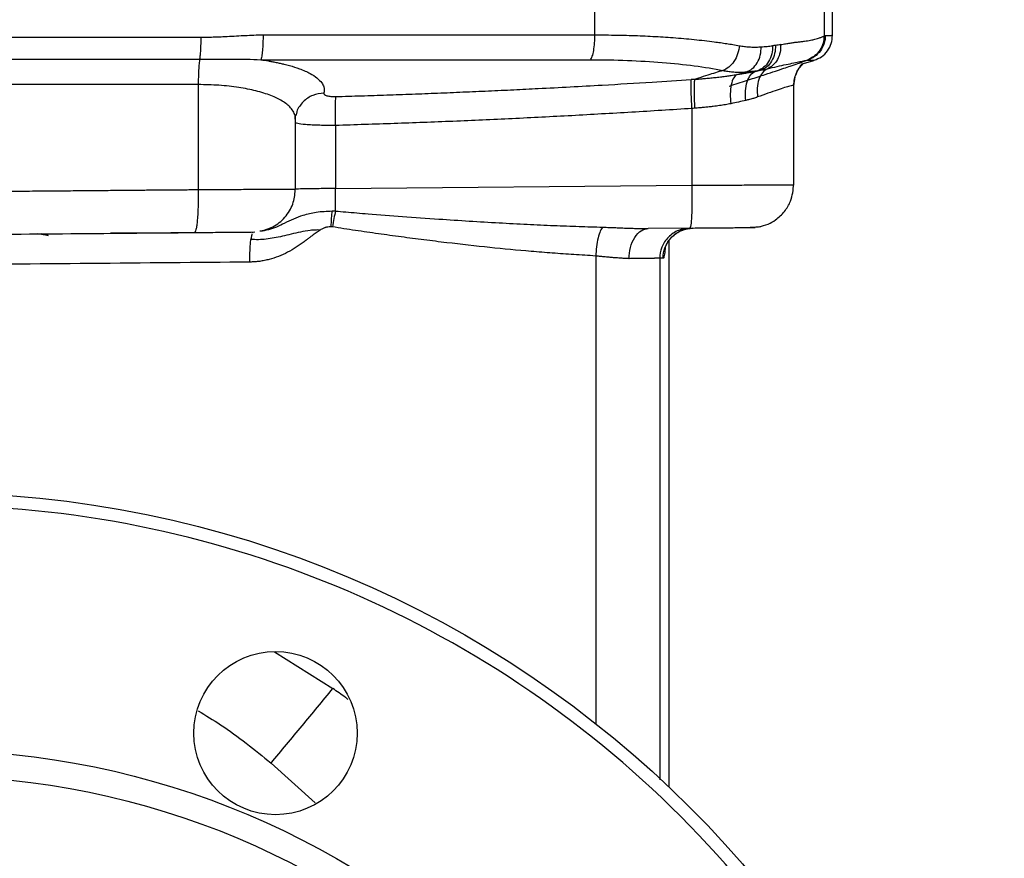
# Model space of a CAD drawing. Header units: millimetres. Extents: x 400 to 1688, y 100 to 1259.
# Tile 57 of 59: x 1569 to 1684, y 610 to 708. Entities that reach past the tile are written whole.
import ezdxf

# ---------------------------------------------------------------- set-up
doc = ezdxf.new("R2010")
doc.units = ezdxf.units.MM

msp = doc.modelspace()

# ---------------------------------------------------------------- linework, layer by layer
at = {"color": 7, "linetype": 'Continuous', "lineweight": 25}
for p, q in [((1636.23, 706.32), (1636.24, 713.05)), ((1662.9, 713.05), (1662.9, 706.2)), ((1663.87, 706.25), (1663.87, 713.05)), ((1661.54, 703.72), (1661.14, 703.47)), ((1661.15, 703.47), (1661.58, 703.71)), ((1661.17, 703.48), (1661.31, 703.55)), ((1660.22, 702.9), (1661.69, 703.36)), ((1661.06, 703.43), (1661.05, 703.43)), ((1661.07, 703.45), (1661.14, 703.47)), ((1659.37, 700.41), (1659.54, 701.45)), ((1590.07, 700.54), (1590.07, 688.32)), ((1659.37, 688.82), (1659.37, 700.47)), ((1601.51, 697.2), (1601.48, 697)), ((1647.53, 697.76), (1647.53, 688.82)), ((1601.37, 688.32), (1601.37, 696.53)), ((1606.06, 695.78), (1606.06, 688.46)), ((1606.06, 688.46), (1647.53, 688.82)), ((1659.37, 688.82), (1659.37, 688.82)), ((1572.65, 682.95), (1571.85, 683.17)), ((1596.41, 683.3), (1596.47, 683.38)), ((1647.31, 683.82), (1642.44, 683.78)), ((1647.33, 683.91), (1647.31, 683.82)), ((1644.87, 618.77), (1644.87, 682.42))]:
    msp.add_line(p, q, dxfattribs=at)
at = {"color": 8, "linetype": 'Continuous', "lineweight": 25}
for p, q in [((1636.33, 680.59), (1636.33, 626.16)), ((1643.77, 680.32), (1643.77, 619.62)), ((1598.96, 634.54), (1605.73, 630.26)), ((1598.54, 621.58), (1603.66, 616.95))]:
    msp.add_line(p, q, dxfattribs=at)
at = {"color": 7, "linetype": 'Continuous', "lineweight": 25}
for centre, radius in [((1558.87, 528.05), 125), ((1599.06, 625.06), 9.5), ((1558.87, 528.05), 95), ((1558.87, 528.05), 92)]:
    msp.add_circle(centre, radius, dxfattribs=at)
for points in [[(1558.87, 706.05), (1569.39, 706.05), (1579.9, 706.05), (1590.37, 706.05)], [(1657.84, 705.19), (1657.65, 705.15), (1657.44, 705.12), (1657.23, 705.09)], [(1558.87, 703.51), (1569.34, 703.51), (1579.81, 703.51), (1590.23, 703.51)], [(1661.14, 703.47), (1661.1, 703.45), (1661.03, 703.43), (1660.96, 703.39)], [(1652.78, 701.72), (1653.14, 701.82), (1653.5, 701.92), (1653.86, 702.02)], [(1655.17, 702.16), (1655.07, 702.13), (1654.97, 702.1), (1654.88, 702.07)], [(1655.17, 702.16), (1655.29, 702.17), (1655.4, 702.19), (1655.52, 702.2)], [(1655.52, 702.2), (1655.78, 702.25), (1656.04, 702.31), (1656.3, 702.38)], [(1590.07, 700.54), (1579.71, 700.54), (1569.29, 700.54), (1558.88, 700.54)], [(1653.79, 698.7), (1653.24, 698.57), (1652.66, 698.45), (1652.06, 698.32)], [(1647.84, 697.79), (1647.74, 697.78), (1647.63, 697.77), (1647.53, 697.76)], [(1558.87, 683.05), (1569.14, 683.14), (1579.41, 683.23), (1589.64, 683.32)], [(1605.68, 683.98), (1605.62, 683.98), (1605.56, 683.99), (1605.49, 684)], [(1596.08, 679.88), (1583.73, 679.77), (1571.29, 679.66), (1558.86, 679.55)], [(1644.17, 680.33), (1644.05, 680.33), (1643.92, 680.33), (1643.77, 680.32)]]:
    msp.add_open_spline(points, degree=3, dxfattribs=at)
for points, knots in [([(1590.37, 706.05), (1590.37, 705.8), (1590.36, 705.55), (1590.35, 705.04), (1590.34, 704.8), (1590.32, 704.35), (1590.3, 704.14), (1590.27, 703.79), (1590.25, 703.63), (1590.23, 703.51)], [0, 0, 0, 0, 0.25, 0.25, 0.5, 0.5, 0.75, 0.75, 1, 1, 1, 1]), ([(1590.37, 706.05), (1590.72, 706.06), (1591.33, 706.07), (1592.19, 706.09), (1593.03, 706.13), (1593.99, 706.18), (1594.94, 706.23), (1595.89, 706.28), (1596.62, 706.31), (1597.23, 706.32), (1597.49, 706.32), (1597.61, 706.32)], [0, 0, 0, 0, 0.1451375, 0.2544014, 0.3537811, 0.4949716, 0.650496, 0.7466058, 0.8899829, 0.9502808, 1, 1, 1, 1]), ([(1597.61, 706.32), (1597.61, 706.02), (1597.61, 705.7), (1597.58, 705.08), (1597.57, 704.78), (1597.52, 704.25), (1597.49, 704.01), (1597.42, 703.65), (1597.39, 703.52), (1597.36, 703.43)], [0, 0, 0, 0, 0.25, 0.25, 0.5, 0.5, 0.75, 0.75, 1, 1, 1, 1]), ([(1597.61, 706.32), (1597.9, 706.32), (1598.53, 706.32), (1599.57, 706.32), (1600.79, 706.32), (1602.19, 706.32), (1603.76, 706.32), (1605.51, 706.32), (1607.44, 706.33), (1609.55, 706.33), (1611.83, 706.33), (1614.28, 706.33), (1616.91, 706.33), (1619.72, 706.33), (1622.69, 706.33), (1625.84, 706.32), (1629.16, 706.32), (1632.64, 706.32), (1635.02, 706.32), (1636.23, 706.32)], [0, 0, 0, 0, 0.022078, 0.04875, 0.080014, 0.115872, 0.156323, 0.201367, 0.251004, 0.305235, 0.364058, 0.427475, 0.495485, 0.568088, 0.645284, 0.727073, 0.813456, 0.904431, 1, 1, 1, 1]), ([(1635.72, 703.44), (1635.79, 703.52), (1635.86, 703.65), (1635.99, 704.01), (1636.04, 704.25), (1636.14, 704.78), (1636.18, 705.08), (1636.22, 705.7), (1636.23, 706.02), (1636.23, 706.32)], [0, 0, 0, 0, 0.25, 0.25, 0.5, 0.5, 0.75, 0.75, 1, 1, 1, 1]), ([(1636.23, 706.32), (1636.4, 706.32), (1636.72, 706.32), (1637.15, 706.32), (1637.5, 706.32), (1638.19, 706.31), (1639.21, 706.29), (1640.94, 706.25), (1643, 706.16), (1645.42, 706.01), (1647.81, 705.8), (1649.62, 705.59), (1650.85, 705.42), (1651.58, 705.31), (1652.31, 705.2), (1652.79, 705.12), (1653.04, 705.07)], [0, 0, 0, 0, 0.026569, 0.049275, 0.06812, 0.083102, 0.157904, 0.231409, 0.364946, 0.500004, 0.647265, 0.797465, 0.845323, 0.89503, 0.946589, 1, 1, 1, 1]), ([(1657.84, 705.19), (1657.94, 705.21), (1658.14, 705.24), (1658.42, 705.29), (1658.69, 705.34), (1658.94, 705.38), (1659.18, 705.41), (1659.4, 705.45), (1659.61, 705.47), (1659.89, 705.51), (1660.24, 705.54), (1660.63, 705.6), (1660.99, 705.65), (1661.41, 705.72), (1661.9, 705.82), (1662.28, 705.94), (1662.54, 706.04), (1662.69, 706.1), (1662.81, 706.15), (1662.87, 706.19), (1662.9, 706.2)], [0, 0, 0, 0, 0.034618, 0.068272, 0.100962, 0.13269, 0.163458, 0.193265, 0.222114, 0.250005, 0.312496, 0.374991, 0.437492, 0.499998, 0.611704, 0.749986, 0.809398, 0.870869, 0.934402, 1, 1, 1, 1]), ([(1663.05, 706.25), (1663.05, 705.96), (1663, 705.65), (1662.81, 705.04), (1662.66, 704.74), (1662.28, 704.21), (1662.04, 703.98), (1661.52, 703.62), (1661.24, 703.48), (1660.96, 703.39)], [0, 0, 0, 0, 0.25, 0.25, 0.5, 0.5, 0.75, 0.75, 1, 1, 1, 1]), ([(1661.76, 703.38), (1662.04, 703.5), (1662.64, 703.74), (1663.33, 704.44), (1663.79, 705.31), (1663.85, 705.94), (1663.87, 706.25)], [0, 0, 0, 0, 0.243356, 0.499705, 0.756215, 1, 1, 1, 1]), ([(1662.9, 706.2), (1662.92, 706.21), (1662.97, 706.24), (1663.02, 706.25), (1663.05, 706.25)], [0, 0, 0, 0, 0.499994, 1, 1, 1, 1]), ([(1653.04, 705.07), (1653.01, 704.77), (1652.94, 704.45), (1652.73, 703.82), (1652.59, 703.51), (1652.23, 702.97), (1652.02, 702.74), (1651.58, 702.38), (1651.35, 702.26), (1651.13, 702.19)], [0, 0, 0, 0, 0.25, 0.25, 0.5, 0.5, 0.75, 0.75, 1, 1, 1, 1]), ([(1653.04, 705.07), (1653.14, 705.06), (1653.33, 705.02), (1653.63, 704.98), (1653.91, 704.95), (1654.2, 704.93), (1654.48, 704.91), (1654.76, 704.9), (1655.03, 704.91), (1655.3, 704.92), (1655.48, 704.93), (1655.56, 704.94)], [0, 0, 0, 0, 0.111226, 0.222323, 0.333334, 0.444302, 0.555271, 0.666282, 0.777378, 0.888604, 1, 1, 1, 1]), ([(1653.86, 702.02), (1654.09, 702.1), (1654.33, 702.22), (1654.77, 702.58), (1654.96, 702.81), (1655.28, 703.36), (1655.4, 703.66), (1655.55, 704.3), (1655.58, 704.63), (1655.56, 704.94)], [0, 0, 0, 0, 0.25, 0.25, 0.5, 0.5, 0.75, 0.75, 1, 1, 1, 1]), ([(1656.91, 705.05), (1656.92, 704.75), (1656.89, 704.43), (1656.74, 703.8), (1656.61, 703.5), (1656.29, 702.96), (1656.09, 702.73), (1655.65, 702.37), (1655.41, 702.24), (1655.17, 702.16)], [0, 0, 0, 0, 0.25, 0.25, 0.5, 0.5, 0.75, 0.75, 1, 1, 1, 1]), ([(1657.23, 705.09), (1657.24, 704.79), (1657.22, 704.47), (1657.08, 703.85), (1656.96, 703.54), (1656.64, 703.01), (1656.44, 702.78), (1656, 702.41), (1655.76, 702.28), (1655.52, 702.2)], [0, 0, 0, 0, 0.25, 0.25, 0.5, 0.5, 0.75, 0.75, 1, 1, 1, 1]), ([(1655.56, 704.94), (1655.68, 704.94), (1655.92, 704.96), (1656.26, 704.99), (1656.59, 705.02), (1656.8, 705.04), (1656.91, 705.05)], [0, 0, 0, 0, 0.253741, 0.504989, 0.753741, 1, 1, 1, 1]), ([(1657.84, 705.19), (1657.86, 704.9), (1657.84, 704.6), (1657.72, 704.01), (1657.62, 703.73), (1657.33, 703.21), (1657.16, 702.98), (1656.75, 702.61), (1656.53, 702.47), (1656.3, 702.38)], [0, 0, 0, 0, 0.25, 0.25, 0.5, 0.5, 0.75, 0.75, 1, 1, 1, 1]), ([(1657.23, 705.09), (1657.2, 705.08), (1657.15, 705.08), (1657.04, 705.07), (1656.96, 705.06), (1656.91, 705.05)], [0, 0, 0, 0, 0.250018, 0.500021, 1, 1, 1, 1]), ([(1590.23, 703.51), (1590.21, 703.36), (1590.19, 703.18), (1590.15, 702.75), (1590.13, 702.5), (1590.1, 701.97), (1590.09, 701.69), (1590.08, 701.12), (1590.07, 700.82), (1590.07, 700.54)], [0, 0, 0, 0, 0.25, 0.25, 0.5, 0.5, 0.75, 0.75, 1, 1, 1, 1]), ([(1590.23, 703.51), (1591.49, 703.51), (1592.73, 703.52), (1595.12, 703.51), (1596.26, 703.5), (1597.36, 703.43)], [0, 0, 0, 0, 0.5, 0.5, 1, 1, 1, 1]), ([(1597.36, 703.43), (1597.94, 703.43), (1599.16, 703.43), (1601.04, 703.43), (1603.03, 703.44), (1605.14, 703.44), (1607.37, 703.44), (1609.7, 703.44), (1612.15, 703.44), (1614.72, 703.44), (1617.39, 703.44), (1620.18, 703.44), (1623.08, 703.44), (1626.09, 703.44), (1629.2, 703.44), (1632.43, 703.44), (1634.61, 703.44), (1635.72, 703.44)], [0, 0, 0, 0, 0.045556, 0.094127, 0.145715, 0.200318, 0.257938, 0.318574, 0.382228, 0.448898, 0.518585, 0.591288, 0.667006, 0.745738, 0.827482, 0.912236, 1, 1, 1, 1]), ([(1597.36, 703.43), (1597.65, 703.39), (1598.08, 703.32), (1598.66, 703.21), (1599.05, 703.14), (1599.37, 703.07), (1599.68, 703.01), (1600.13, 702.9), (1600.9, 702.7), (1601.99, 702.35), (1603.08, 701.87), (1603.94, 701.31), (1604.45, 700.79), (1604.69, 700.31), (1604.74, 699.95), (1604.72, 699.71), (1604.69, 699.59), (1604.68, 699.54)], [0, 0, 0, 0, 0.061258, 0.088883, 0.125114, 0.144808, 0.162047, 0.197204, 0.250149, 0.357785, 0.500113, 0.619734, 0.750017, 0.849571, 0.924434, 0.974572, 1, 1, 1, 1]), ([(1635.72, 703.44), (1637.18, 703.44), (1638.61, 703.41), (1641.4, 703.3), (1642.76, 703.22), (1646.66, 702.91), (1649.05, 702.59), (1651.13, 702.19)], [0, 0, 0, 0, 0.25, 0.25, 0.5, 0.5, 1, 1, 1, 1]), ([(1659.37, 700.44), (1659.39, 700.7), (1659.42, 701.2), (1659.65, 701.85), (1659.92, 702.35), (1660.22, 702.79), (1660.31, 702.91), (1660.21, 702.9), (1660.21, 702.9)], [0, 0, 0, 0, 0.162882, 0.317306, 0.46655, 0.619422, 0.98561, 1, 1, 1, 1]), ([(1659.6, 701.64), (1659.72, 701.92), (1659.94, 702.45), (1660.3, 702.81), (1660.46, 702.98)], [0, 0, 0, 0, 0.531537, 1, 1, 1, 1]), ([(1651.13, 702.19), (1650.54, 702), (1649.59, 701.71), (1648.5, 701.36), (1647.99, 701.2), (1647.84, 701.15)], [0, 0, 0, 0, 0.531751, 0.864925, 1, 1, 1, 1]), ([(1647.84, 701.15), (1647.99, 701.16), (1648.24, 701.18), (1648.66, 701.22), (1649.13, 701.26), (1649.73, 701.32), (1650.35, 701.38), (1650.98, 701.46), (1651.56, 701.53), (1652.15, 701.62), (1652.55, 701.68), (1652.78, 701.72)], [0, 0, 0, 0, 0.088597, 0.145382, 0.249964, 0.372109, 0.500011, 0.627535, 0.75006, 0.855502, 1, 1, 1, 1]), ([(1651.13, 702.19), (1651.22, 702.17), (1651.42, 702.13), (1651.7, 702.09), (1651.99, 702.05), (1652.27, 702.02), (1652.54, 702), (1652.81, 701.99), (1653.08, 701.99), (1653.34, 701.99), (1653.6, 702), (1653.77, 702.02), (1653.86, 702.02)], [0, 0, 0, 0, 0.101879, 0.203343, 0.304386, 0.405003, 0.505197, 0.604973, 0.704337, 0.803293, 0.901847, 1, 1, 1, 1]), ([(1652.78, 701.72), (1652.63, 701.65), (1652.5, 701.52), (1652.26, 701.12), (1652.16, 700.84), (1652.03, 700.21), (1651.99, 699.84), (1651.98, 699.08), (1652.01, 698.69), (1652.06, 698.32)], [0, 0, 0, 0, 0.25, 0.25, 0.5, 0.5, 0.75, 0.75, 1, 1, 1, 1]), ([(1652.78, 701.72), (1652.96, 701.75), (1653.27, 701.8), (1653.63, 701.86), (1653.86, 701.9), (1654.02, 701.93), (1654.2, 701.96), (1654.37, 701.99), (1654.54, 702.01), (1654.71, 702.04), (1654.82, 702.06), (1654.88, 702.07)], [0, 0, 0, 0, 0.250251, 0.431922, 0.500078, 0.583139, 0.666289, 0.74954, 0.832901, 0.916384, 1, 1, 1, 1]), ([(1653.79, 698.7), (1653.75, 699.06), (1653.73, 699.44), (1653.78, 700.18), (1653.85, 700.54), (1654.05, 701.17), (1654.19, 701.44), (1654.51, 701.85), (1654.69, 701.99), (1654.88, 702.07)], [0, 0, 0, 0, 0.25, 0.25, 0.5, 0.5, 0.75, 0.75, 1, 1, 1, 1]), ([(1653.86, 702.02), (1653.93, 702.03), (1654.15, 702.05), (1654.59, 702.1), (1654.95, 702.14), (1655.17, 702.16)], [0, 0, 0, 0, 0.154353, 0.487639, 1, 1, 1, 1]), ([(1654.88, 702.07), (1654.99, 702.1), (1655.2, 702.14), (1655.41, 702.18), (1655.52, 702.2)], [0, 0, 0, 0, 0.499986, 1, 1, 1, 1]), ([(1656.3, 702.38), (1656.1, 702.28), (1655.9, 702.12), (1655.55, 701.7), (1655.4, 701.44), (1655.2, 700.83), (1655.13, 700.49), (1655.09, 699.79), (1655.12, 699.44), (1655.17, 699.1)], [0, 0, 0, 0, 0.25, 0.25, 0.5, 0.5, 0.75, 0.75, 1, 1, 1, 1]), ([(1606.1, 699.15), (1607.08, 699.18), (1609.05, 699.24), (1612.01, 699.33), (1614.97, 699.44), (1617.92, 699.55), (1620.88, 699.68), (1623.84, 699.81), (1626.75, 699.94), (1631.17, 700.16), (1636.54, 700.45), (1642.47, 700.8), (1645.92, 701.03), (1647.44, 701.13)], [0, 0, 0, 0, 0.071477, 0.142955, 0.214433, 0.285912, 0.357392, 0.428872, 0.500354, 0.568987, 0.749543, 0.889599, 1, 1, 1, 1]), ([(1647.53, 697.76), (1647.5, 698.11), (1647.48, 698.49), (1647.45, 699.21), (1647.43, 699.56), (1647.42, 700.19), (1647.42, 700.46), (1647.42, 700.88), (1647.43, 701.03), (1647.44, 701.13)], [0, 0, 0, 0, 0.25, 0.25, 0.5, 0.5, 0.75, 0.75, 1, 1, 1, 1]), ([(1647.84, 701.15), (1647.79, 701.15), (1647.65, 701.14), (1647.52, 701.13), (1647.44, 701.13)], [0, 0, 0, 0, 0.416865, 1, 1, 1, 1]), ([(1647.84, 701.15), (1647.82, 701.06), (1647.8, 700.91), (1647.78, 700.48), (1647.77, 700.21), (1647.77, 699.59), (1647.78, 699.24), (1647.8, 698.51), (1647.82, 698.14), (1647.84, 697.79)], [0, 0, 0, 0, 0.25, 0.25, 0.5, 0.5, 0.75, 0.75, 1, 1, 1, 1]), ([(1604.68, 699.54), (1604.67, 699.49), (1604.69, 699.43), (1604.82, 699.33), (1604.92, 699.28), (1605.18, 699.21), (1605.34, 699.18), (1605.7, 699.15), (1605.9, 699.14), (1606.1, 699.15)], [0, 0, 0, 0, 0.25, 0.25, 0.5, 0.5, 0.75, 0.75, 1, 1, 1, 1]), ([(1606.06, 695.78), (1606.05, 696.14), (1606.04, 696.51), (1606.03, 697.23), (1606.03, 697.58), (1606.04, 698.2), (1606.05, 698.47), (1606.07, 698.9), (1606.08, 699.05), (1606.1, 699.15)], [0, 0, 0, 0, 0.25, 0.25, 0.5, 0.5, 0.75, 0.75, 1, 1, 1, 1]), ([(1655.17, 699.1), (1655.08, 699.07), (1654.92, 699.01), (1654.7, 698.94), (1654.47, 698.87), (1654.17, 698.79), (1653.93, 698.74), (1653.79, 698.7)], [0, 0, 0, 0, 0.203873, 0.370538, 0.500006, 0.708186, 1, 1, 1, 1]), ([(1652.06, 698.32), (1651.96, 698.3), (1651.74, 698.26), (1651.42, 698.2), (1651.08, 698.14), (1650.73, 698.09), (1650.37, 698.04), (1649.96, 697.99), (1649.51, 697.93), (1648.99, 697.88), (1648.43, 697.83), (1648.04, 697.8), (1647.84, 697.79)], [0, 0, 0, 0, 0.0793663, 0.1604806, 0.2433566, 0.328007, 0.4144435, 0.5026774, 0.6142388, 0.7343043, 0.8628877, 1, 1, 1, 1]), ([(1601.37, 696.54), (1601.38, 696.63), (1601.38, 696.8), (1601.42, 696.97), (1601.44, 697.06)], [0, 0, 0, 0, 0.494704, 1, 1, 1, 1]), ([(1647.53, 697.76), (1646.36, 697.69), (1644.02, 697.53), (1640.52, 697.32), (1637.02, 697.12), (1633.54, 696.92), (1630.07, 696.74), (1626.61, 696.57), (1623.16, 696.41), (1619.72, 696.26), (1616.29, 696.13), (1612.87, 696), (1609.46, 695.89), (1607.19, 695.82), (1606.06, 695.78)], [0, 0, 0, 0, 0.084795, 0.169322, 0.253581, 0.337573, 0.4213, 0.504761, 0.587957, 0.67089, 0.75356, 0.835968, 0.918114, 1, 1, 1, 1]), ([(1655.33, 683.98), (1655.69, 684.07), (1656.37, 684.25), (1657.4, 684.85), (1658.33, 685.73), (1659.19, 687.14), (1659.31, 688.29), (1659.37, 688.97)], [0, 0, 0, 0, 0.161087, 0.302366, 0.508228, 0.709266, 1, 1, 1, 1]), ([(1655.33, 683.98), (1655.69, 684.07), (1656.37, 684.25), (1657.4, 684.85), (1658.33, 685.73), (1659.19, 687.14), (1659.31, 688.29), (1659.37, 688.97)], [0, 0, 0, 0, 0.161087, 0.302366, 0.508228, 0.709266, 1, 1, 1, 1]), ([(1558.87, 688.05), (1559.44, 688.06), (1560.55, 688.07), (1562.2, 688.08), (1563.8, 688.1), (1565.35, 688.11), (1566.86, 688.12), (1568.31, 688.14), (1569.73, 688.15), (1571.09, 688.16), (1572.41, 688.17), (1573.68, 688.18), (1574.91, 688.19), (1576.09, 688.2), (1577.22, 688.21), (1578.3, 688.22), (1579.34, 688.23), (1580.33, 688.24), (1581.28, 688.25), (1582.18, 688.26), (1583.03, 688.26), (1583.83, 688.27), (1584.59, 688.28), (1585.3, 688.28), (1585.97, 688.29), (1586.58, 688.29), (1587.16, 688.3), (1587.68, 688.3), (1588.16, 688.31), (1588.59, 688.31), (1588.98, 688.31), (1589.32, 688.32), (1589.61, 688.32), (1589.86, 688.32), (1590.01, 688.32), (1590.07, 688.32)], [0, 0, 0, 0, 0.054171, 0.106851, 0.158038, 0.207734, 0.255938, 0.302651, 0.347871, 0.3916, 0.433837, 0.474582, 0.513836, 0.551598, 0.587868, 0.622646, 0.655933, 0.687728, 0.718031, 0.746842, 0.774161, 0.799989, 0.824325, 0.847169, 0.868522, 0.888383, 0.906752, 0.923629, 0.939014, 0.952908, 0.96531, 0.97622, 0.985638, 0.993565, 1, 1, 1, 1]), ([(1590.07, 688.32), (1590.08, 687.73), (1590.07, 687.1), (1590.05, 686.18), (1590.03, 685.87), (1590, 685.3), (1589.99, 685.03), (1589.94, 684.54), (1589.92, 684.33), (1589.87, 683.95), (1589.84, 683.8), (1589.75, 683.43), (1589.69, 683.32), (1589.64, 683.32)], [0, 0, 0, 0, 0.25, 0.25, 0.375, 0.375, 0.5, 0.5, 0.625, 0.625, 0.75, 0.75, 1, 1, 1, 1]), ([(1597.33, 683.47), (1597.89, 683.64), (1599.03, 683.99), (1600.37, 685.21), (1601.24, 686.77), (1601.33, 687.92), (1601.37, 688.46)], [0, 0, 0, 0, 0.248895, 0.508995, 0.764142, 1, 1, 1, 1]), ([(1606.04, 685.82), (1606.05, 686.22), (1606.06, 686.64), (1606.06, 687.54), (1606.06, 688), (1606.06, 688.46)], [0, 0, 0, 0, 0.5, 0.5, 1, 1, 1, 1]), ([(1605.65, 685.83), (1605.61, 685.58), (1605.58, 685.29), (1605.53, 684.67), (1605.51, 684.34), (1605.49, 684)], [0, 0, 0, 0, 0.5, 0.5, 1, 1, 1, 1]), ([(1605.65, 685.83), (1605.71, 685.83), (1605.84, 685.83), (1605.98, 685.83), (1606.04, 685.82)], [0, 0, 0, 0, 0.502478, 1, 1, 1, 1]), ([(1606.04, 685.82), (1605.98, 685.57), (1605.92, 685.28), (1605.79, 684.66), (1605.73, 684.32), (1605.68, 683.98)], [0, 0, 0, 0, 0.5, 0.5, 1, 1, 1, 1]), ([(1606.04, 685.82), (1606.44, 685.79), (1607.7, 685.68), (1610.3, 685.46), (1613.91, 685.18), (1617.84, 684.9), (1621.59, 684.66), (1625.02, 684.46), (1628.3, 684.28), (1631.41, 684.14), (1634.33, 684.03), (1636.21, 683.97), (1637.13, 683.95)], [0, 0, 0, 0, 0.038113, 0.12149, 0.25013, 0.386654, 0.500236, 0.611767, 0.717509, 0.817461, 0.911624, 1, 1, 1, 1]), ([(1572.61, 682.96), (1572.61, 682.96), (1572.59, 682.97), (1572.42, 683), (1572.16, 683.06), (1571.83, 683.11), (1571.52, 683.15), (1571.4, 683.16)], [0, 0, 0, 0, 0.0138771, 0.1905644, 0.4891125, 0.8044285, 1, 1, 1, 1]), ([(1596.66, 683.35), (1593.18, 683.32), (1587.55, 683.27), (1581.99, 683.24), (1579.87, 683.23)], [0, 0, 0, 0, 0.619307, 1, 1, 1, 1]), ([(1589.64, 683.32), (1590.6, 683.33), (1592.51, 683.35), (1594.77, 683.37), (1596.11, 683.38), (1596.2, 683.38), (1596.23, 683.38)], [0, 0, 0, 0, 0.284283, 0.568512, 0.852739, 1, 1, 1, 1]), ([(1604.25, 683.61), (1604.17, 683.56), (1604.02, 683.46), (1603.78, 683.3), (1603.55, 683.14), (1603.31, 682.95), (1603.05, 682.74), (1602.74, 682.51), (1602.37, 682.23), (1601.94, 681.93), (1601.31, 681.5), (1600.48, 681.01), (1599.43, 680.53), (1598.52, 680.23), (1597.78, 680.06), (1597.22, 679.96), (1596.65, 679.9), (1596.27, 679.89), (1596.08, 679.88)], [0, 0, 0, 0, 0.031741, 0.060639, 0.091755, 0.124997, 0.159806, 0.201469, 0.249991, 0.313315, 0.371372, 0.500004, 0.62715, 0.749986, 0.813139, 0.875014, 0.937489, 1, 1, 1, 1]), ([(1604.25, 683.61), (1604.08, 683.62), (1603.89, 683.62), (1603.5, 683.6), (1603.3, 683.59), (1602.72, 683.52), (1602.33, 683.45), (1601.59, 683.3), (1601.23, 683.21), (1600.53, 683.05), (1600.2, 682.97), (1599.21, 682.74), (1598.59, 682.62), (1597.37, 682.48), (1596.78, 682.47), (1596.2, 682.52)], [0, 0, 0, 0, 0.0625, 0.0625, 0.125, 0.125, 0.25, 0.25, 0.375, 0.375, 0.5, 0.5, 0.75, 0.75, 1, 1, 1, 1]), ([(1596.32, 683.16), (1596.32, 683.14), (1596.3, 683.1), (1596.29, 683.03), (1596.27, 682.94), (1596.25, 682.85), (1596.23, 682.75), (1596.21, 682.64), (1596.2, 682.56), (1596.2, 682.52)], [0, 0, 0, 0, 0.138875, 0.278592, 0.419399, 0.561605, 0.70554, 0.851549, 1, 1, 1, 1]), ([(1605.49, 684), (1605.38, 683.98), (1605.21, 683.97), (1604.99, 683.93), (1604.86, 683.9), (1604.74, 683.85), (1604.6, 683.79), (1604.43, 683.71), (1604.32, 683.64), (1604.25, 683.61)], [0, 0, 0, 0, 0.263958, 0.392975, 0.500045, 0.580842, 0.690175, 0.839209, 1, 1, 1, 1]), ([(1636.33, 680.59), (1635.9, 680.62), (1635.05, 680.67), (1633.79, 680.75), (1632.53, 680.83), (1631.28, 680.93), (1630.04, 681.02), (1627.62, 681.22), (1623.94, 681.57), (1619.78, 682.04), (1616.34, 682.46), (1613.69, 682.81), (1611.03, 683.18), (1608.36, 683.56), (1606.57, 683.84), (1605.68, 683.98)], [0, 0, 0, 0, 0.041859, 0.083398, 0.124618, 0.165519, 0.206104, 0.246372, 0.403568, 0.567106, 0.653271, 0.739639, 0.826213, 0.912999, 1, 1, 1, 1]), ([(1637.13, 683.95), (1637.04, 683.85), (1636.94, 683.69), (1636.77, 683.27), (1636.68, 683), (1636.53, 682.38), (1636.47, 682.03), (1636.38, 681.31), (1636.34, 680.94), (1636.33, 680.59)], [0, 0, 0, 0, 0.25, 0.25, 0.5, 0.5, 0.75, 0.75, 1, 1, 1, 1]), ([(1637.13, 683.95), (1637.39, 683.94), (1637.85, 683.92), (1638.53, 683.9), (1639.17, 683.87), (1639.84, 683.84), (1640.51, 683.82), (1641.13, 683.8), (1641.77, 683.78), (1642.19, 683.78), (1642.44, 683.78)], [0, 0, 0, 0, 0.145924, 0.250002, 0.370253, 0.49997, 0.629009, 0.749985, 0.853472, 1, 1, 1, 1]), ([(1640.22, 680.28), (1640.22, 680.69), (1640.27, 681.14), (1640.48, 682), (1640.65, 682.41), (1641.08, 683.09), (1641.34, 683.36), (1641.89, 683.7), (1642.17, 683.78), (1642.44, 683.78)], [0, 0, 0, 0, 0.25, 0.25, 0.5, 0.5, 0.75, 0.75, 1, 1, 1, 1]), ([(1647.23, 683.82), (1646.82, 683.82), (1646.38, 683.74), (1645.53, 683.4), (1645.12, 683.13), (1644.45, 682.45), (1644.19, 682.03), (1643.85, 681.18), (1643.77, 680.73), (1643.77, 680.32)], [0, 0, 0, 0, 0.25, 0.25, 0.5, 0.5, 0.75, 0.75, 1, 1, 1, 1]), ([(1644.17, 680.33), (1644.17, 680.74), (1644.25, 681.18), (1644.58, 682.04), (1644.85, 682.45), (1645.52, 683.13), (1645.93, 683.4), (1646.78, 683.75), (1647.22, 683.82), (1647.63, 683.83)], [0, 0, 0, 0, 0.25, 0.25, 0.5, 0.5, 0.75, 0.75, 1, 1, 1, 1]), ([(1644.4, 681.51), (1644.4, 681.51), (1644.41, 681.52), (1644.48, 681.71), (1644.57, 681.92), (1644.72, 682.2), (1644.95, 682.55), (1645.31, 682.95), (1645.87, 683.38), (1646.66, 683.76), (1647.29, 683.82), (1647.62, 683.85)], [0, 0, 0, 0, 0.127806, 0.201394, 0.270234, 0.338778, 0.412742, 0.51389, 0.649282, 0.81443, 1, 1, 1, 1]), ([(1647.19, 683.84), (1647.81, 683.85), (1648.93, 683.86), (1650.6, 683.87), (1652.27, 683.89), (1653.65, 683.9), (1654.61, 683.91), (1654.79, 683.91), (1654.89, 683.91)], [0, 0, 0, 0, 0.157733, 0.284908, 0.451869, 0.663113, 0.815908, 1, 1, 1, 1]), ([(1651.19, 683.88), (1651.71, 683.88), (1652.89, 683.89), (1654.25, 683.93), (1655.27, 683.98), (1655.5, 684.02), (1655.62, 684.05)], [0, 0, 0, 0, 0.221925, 0.513041, 0.730022, 1, 1, 1, 1]), ([(1596.08, 679.88), (1596.07, 680.33), (1596.08, 680.81), (1596.11, 681.51), (1596.12, 681.73), (1596.16, 682.15), (1596.18, 682.35), (1596.2, 682.52)], [0, 0, 0, 0, 0.5, 0.5, 0.75, 0.75, 1, 1, 1, 1]), ([(1640.22, 680.28), (1640.17, 680.28), (1640.07, 680.29), (1639.84, 680.3), (1639.49, 680.32), (1638.98, 680.35), (1638.44, 680.39), (1637.85, 680.44), (1637.32, 680.49), (1636.79, 680.54), (1636.48, 680.58), (1636.33, 680.59)], [0, 0, 0, 0, 0.043702, 0.0874, 0.200108, 0.33658, 0.50005, 0.625191, 0.77578, 0.893046, 1, 1, 1, 1]), ([(1643.77, 680.32), (1643.77, 680.32), (1643.75, 680.32), (1643.71, 680.32), (1643.66, 680.32), (1643.59, 680.32), (1643.52, 680.32), (1643.43, 680.32), (1643.34, 680.32), (1643.23, 680.32), (1643.11, 680.32), (1642.98, 680.31), (1642.84, 680.31), (1642.68, 680.31), (1642.52, 680.31), (1642.34, 680.31), (1642.15, 680.31), (1641.95, 680.3), (1641.74, 680.3), (1641.51, 680.3), (1641.28, 680.29), (1641.03, 680.29), (1640.77, 680.29), (1640.5, 680.29), (1640.32, 680.28), (1640.22, 680.28)], [0, 0, 0, 0, 0.040616, 0.081493, 0.12263, 0.164026, 0.205683, 0.2476, 0.289778, 0.332215, 0.374913, 0.41787, 0.461088, 0.504567, 0.548305, 0.592303, 0.636562, 0.681081, 0.72586, 0.7709, 0.816199, 0.861759, 0.907579, 0.953659, 1, 1, 1, 1]), ([(1558.87, 404.55), (1591.63, 404.55), (1623.04, 417.57), (1669.36, 463.89), (1682.37, 495.3), (1682.37, 560.81), (1669.36, 592.22), (1623.04, 638.54), (1591.63, 651.55), (1558.87, 651.55)], [0, 0, 0, 0, 0.25, 0.25, 0.5, 0.5, 0.75, 0.75, 1, 1, 1, 1]), ([(1598.54, 621.58), (1599.74, 622.99), (1600.95, 624.44), (1603.36, 627.34), (1604.56, 628.8), (1605.73, 630.26)], [0, 0, 0, 0, 0.5, 0.5, 1, 1, 1, 1])]:
    msp.add_open_spline(points, degree=3, knots=knots, dxfattribs=at)
at = {"color": 8, "linetype": 'Continuous', "lineweight": 25}
for points, knots in [([(1662.9, 706.2), (1662.87, 705.92), (1662.83, 705.34), (1662.44, 704.55), (1662, 703.99), (1661.64, 703.78), (1661.54, 703.72)], [0, 0, 0, 0, 0.288646, 0.587019, 0.882669, 1, 1, 1, 1]), ([(1663.05, 706.25), (1663.37, 706.25), (1663.86, 706.25), (1663.8, 706.25), (1663.78, 706.25)], [0, 0, 0, 0, 0.666669, 1, 1, 1, 1]), ([(1651.87, 700.37), (1652.05, 700.43), (1652.91, 700.7), (1654.33, 701.16), (1655.94, 701.68), (1657.21, 702.1), (1658.18, 702.43), (1659.05, 702.72), (1659.83, 702.99), (1660.46, 703.21), (1660.79, 703.33), (1660.96, 703.39)], [0, 0, 0, 0, 0.043117, 0.207003, 0.361921, 0.481113, 0.587468, 0.680953, 0.800076, 0.903051, 1, 1, 1, 1]), ([(1656.3, 702.38), (1657.07, 702.56), (1658.63, 702.92), (1660.19, 703.22), (1661.05, 703.44), (1661.07, 703.45), (1661.07, 703.45)], [0, 0, 0, 0, 0.2754076, 0.5588844, 0.8439361, 1, 1, 1, 1]), ([(1660.96, 703.39), (1661.28, 703.39), (1661.77, 703.39), (1661.71, 703.39), (1661.69, 703.39)], [0, 0, 0, 0, 0.66667, 1, 1, 1, 1]), ([(1601.35, 696.51), (1601.35, 696.6), (1601.38, 696.88), (1601.2, 697.33), (1600.77, 697.96), (1599.93, 698.62), (1598.56, 699.29), (1596.86, 699.83), (1594.8, 700.23), (1592.52, 700.49), (1590.89, 700.53), (1590.07, 700.54)], [0, 0, 0, 0, 0.043306, 0.128664, 0.214409, 0.352043, 0.477704, 0.611715, 0.739414, 0.870674, 1, 1, 1, 1]), ([(1659.36, 700.43), (1659.27, 700.44), (1659.09, 700.44), (1657.6, 699.97), (1655.98, 699.39), (1655.17, 699.1)], [0, 0, 0, 0, 0.326108, 0.662279, 1, 1, 1, 1]), ([(1604.68, 699.54), (1604.25, 699.49), (1603.59, 699.41), (1602.8, 698.99), (1602.26, 698.55), (1601.85, 698.01), (1601.56, 697.56), (1601.52, 697.27), (1601.51, 697.2)], [0, 0, 0, 0, 0.299528, 0.460468, 0.624732, 0.788997, 0.949939, 1, 1, 1, 1]), ([(1606.06, 695.78), (1605.43, 695.79), (1604.45, 695.79), (1603.3, 695.83), (1602.35, 695.89), (1601.64, 695.98), (1601.45, 696.06), (1601.37, 696.09)], [0, 0, 0, 0, 0.276632, 0.425279, 0.578753, 0.838652, 1, 1, 1, 1]), ([(1647.53, 688.82), (1647.53, 688.17), (1647.53, 686.86), (1647.49, 685.21), (1647.42, 684.12), (1647.36, 683.97), (1647.33, 683.91)], [0, 0, 0, 0, 0.264701, 0.529402, 0.794103, 1, 1, 1, 1]), ([(1647.53, 688.82), (1648.63, 688.83), (1650.67, 688.84), (1653.25, 688.85), (1655.12, 688.87), (1657, 688.88), (1658.36, 688.88), (1659.12, 688.89), (1659.39, 688.89), (1659.35, 688.89), (1659.34, 688.89)], [0, 0, 0, 0, 0.175, 0.323779, 0.446278, 0.542447, 0.750858, 0.857372, 0.965207, 1, 1, 1, 1]), ([(1590.07, 688.32), (1590.3, 688.32), (1590.84, 688.33), (1591.78, 688.33), (1593.36, 688.34), (1595.36, 688.35), (1597.45, 688.36), (1599.09, 688.37), (1600.29, 688.37), (1601.02, 688.38), (1601.36, 688.38), (1601.34, 688.38), (1601.33, 688.38)], [0, 0, 0, 0, 0.037237, 0.089036, 0.155393, 0.303745, 0.44537, 0.580267, 0.708382, 0.829793, 0.944496, 1, 1, 1, 1]), ([(1606.06, 688.46), (1605.66, 688.46), (1604.9, 688.44), (1603.68, 688.42), (1602.67, 688.4), (1601.95, 688.39), (1601.43, 688.38), (1601.4, 688.38), (1601.38, 688.38)], [0, 0, 0, 0, 0.159032, 0.299709, 0.525063, 0.660779, 0.793681, 1, 1, 1, 1]), ([(1597.25, 683.51), (1597.6, 683.55), (1598.65, 683.68), (1600.26, 684.53), (1601.96, 685.29), (1603.84, 685.76), (1605.02, 685.81), (1605.65, 685.83)], [0, 0, 0, 0, 0.114585, 0.342273, 0.627998, 0.804475, 1, 1, 1, 1]), ([(1644.41, 681.52), (1644.39, 681.34), (1644.36, 680.96), (1644.3, 680.61), (1644.24, 680.36), (1644.19, 680.34), (1644.17, 680.33)], [0, 0, 0, 0, 0.23744, 0.491103, 0.769227, 1, 1, 1, 1]), ([(1607.53, 628.97), (1607.42, 629.05), (1606.82, 629.49), (1606.22, 629.91), (1605.73, 630.26)], [0, 0, 0, 0, 0.188044, 1, 1, 1, 1]), ([(1590.08, 627.64), (1590.95, 627.12), (1593.93, 625.32), (1596.63, 623.13), (1598.54, 621.58)], [0, 0, 0, 0, 0.291848, 1, 1, 1, 1])]:
    msp.add_open_spline(points, degree=3, knots=knots, dxfattribs=at)

doc.saveas('drawing.dxf')
